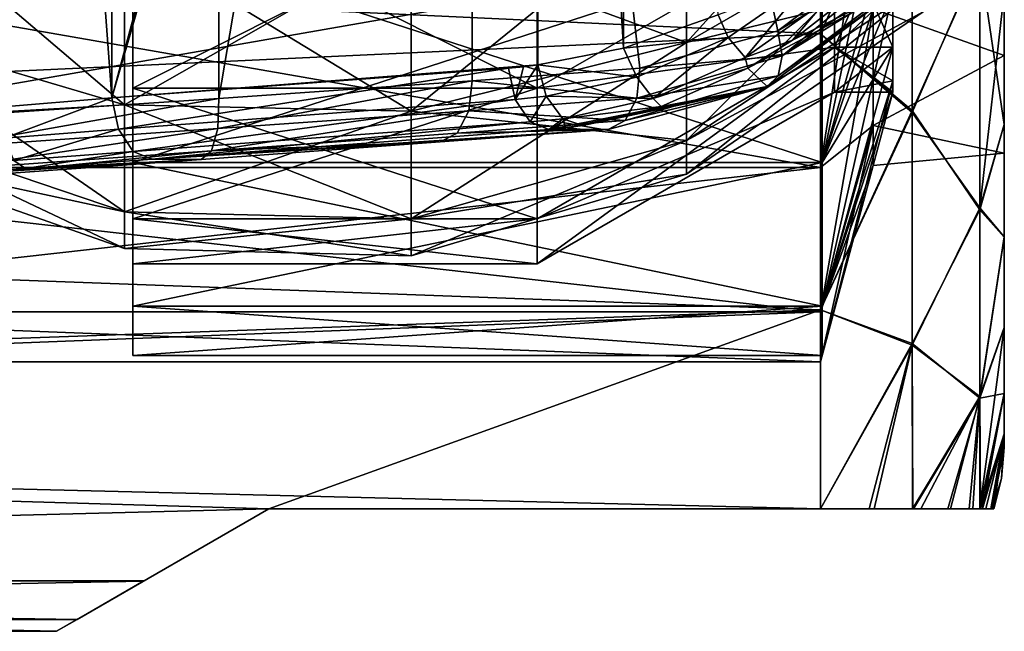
# Model space of a CAD drawing. Header units: metres. Extents: x -40 to 104, y -17 to 17.
# Tile 103 of 115: x 55.07 to 63.1, y -10.5 to -5.51. Entities that reach past the tile are written whole.
import ezdxf

# ---------------------------------------------------------------- set-up
doc = ezdxf.new("R2010")
doc.units = ezdxf.units.M
doc.layers.add('solid_122529', color=7, linetype='CONTINUOUS')

msp = doc.modelspace()

# ---------------------------------------------------------------- linework, layer by layer
at = {"layer": 'solid_122529'}
for points in [[(56.692245, 6.150811, 584.503906), (54.407833, -6.304637, 583.955566), (54.407833, 6.304637, 583.955566)], [(54.900578, 6.223197, 589.171875), (55.818401, -6.147289, 589.670227), (55.818401, 6.147289, 589.670227)], [(54.900578, -6.223197, 589.171875), (55.818401, -6.147289, 589.670227), (54.900578, 6.223197, 589.171875)], [(56.692245, -6.150811, 584.503906), (54.407833, -6.304637, 583.955566), (56.692245, 6.150811, 584.503906)], [(59.05619, 5.904927, 592.022583), (55.818401, 6.147289, 589.670227), (55.818401, -6.147289, 589.670227)], [(56.692245, -6.150811, 584.503906), (56.692245, 6.150811, 584.503906), (58.757473, 6.007425, 585.625244)], [(56.692245, -6.150811, 584.503906), (58.757473, 6.007425, 585.625244), (58.757473, -6.007425, 585.625244)], [(58.757473, 6.007425, 585.625244), (62.23415, -4.862923, 588.151184), (61.252201, -5.599483, 587.437744)], [(58.757473, 6.007425, 585.625244), (61.252201, -5.599483, 587.437744), (60.126774, -5.904927, 586.620056)], [(58.757473, -6.007425, 585.625244), (58.757473, 6.007425, 585.625244), (60.126774, -5.904927, 586.620056)], [(59.175945, 5.893591, 592.109619), (59.05619, 5.904927, 592.022583), (55.818401, -6.147289, 589.670227)], [(59.2952, 5.877554, 592.196228), (59.175945, 5.893591, 592.109619), (55.818401, -6.147289, 589.670227)], [(59.2952, -5.877554, 592.196228), (59.2952, 5.877554, 592.196228), (55.818401, -6.147289, 589.670227)], [(59.992065, -5.741243, 592.551331), (59.2952, 5.877554, 592.196228), (59.2952, -5.877554, 592.196228)], [(59.992065, -5.741243, 592.551331), (59.992065, 5.741243, 592.551331), (59.2952, 5.877554, 592.196228)], [(59.992065, -5.741243, 592.551331), (60.764778, -5.467758, 592.673706), (59.992065, 5.741243, 592.551331)], [(61.599998, -5.625468, 576.865906), (61.599998, -2.929007, 578.083191), (34.599998, -4.361857, 577.551147)], [(61.599998, -2.929008, 557.916809), (61.599998, -5.625469, 559.134094), (34.599998, -4.361857, 558.448853)], [(62.349319, -3.942498, 577.515015), (61.599998, -2.929007, 578.083191), (61.599998, -5.625468, 576.865906)], [(62.349319, -3.92416, 558.477417), (61.599998, -5.625469, 559.134094), (61.599998, -2.929008, 557.916809)], [(60.507591, -5.695219, 571.660095), (62.438389, -4.579979, 570.943359), (62.438389, -3.565213, 572.114502)], [(60.507591, -4.433355, 573.116394), (60.507591, -5.695219, 571.660095), (62.438389, -3.565213, 572.114502)], [(62.349319, -3.92416, 558.477417), (62.349319, -6.250431, 559.814026), (61.599998, -5.625469, 559.134094)], [(62.189487, -3.921005, 572.672852), (61.613396, -4.849228, 574.674377), (61.613396, -6.67439, 572.849243)], [(62.189487, -3.921005, 572.672852), (61.613396, -6.67439, 572.849243), (62.189487, -4.672871, 571.921021)], [(62.89904, -5.016428, 559.639526), (62.349319, -6.250431, 559.814026), (62.349319, -3.92416, 558.477417)], [(61.599998, -6.714841, 563.121399), (62.028717, -5.420414, 564.061829), (62.028717, -3.938161, 562.57959)], [(61.599998, -6.714841, 563.121399), (62.028717, -3.938161, 562.57959), (61.599998, -4.878618, 561.285156)], [(62.349319, -3.942498, 577.515015), (61.599998, -5.625468, 576.865906), (62.349319, -6.26619, 576.17395)], [(62.349319, -3.942498, 577.515015), (62.349319, -6.26619, 576.17395), (62.89904, -4.994671, 576.373535)], [(53.711887, -4.320071, 563.014343), (55.920685, -4.83013, 562.42572), (55.920685, -6.204928, 564.012329)], [(53.711887, -5.549691, 564.433411), (53.711887, -4.320071, 563.014343), (55.920685, -6.204928, 564.012329)], [(53.711887, -4.320071, 572.985657), (53.711887, -5.549691, 571.566589), (55.920685, -4.83013, 573.57428)], [(62.028717, -5.420414, 571.938171), (63.099998, -4.306269, 573.132751), (63.099998, -5.802103, 571.350281)], [(62.028717, -5.420414, 564.061829), (63.099998, -5.802103, 564.649719), (63.099998, -4.306269, 562.867249)], [(63.099998, -4.306269, 562.867249), (63.099998, -5.802103, 564.649719), (63.099998, -5.290795, 560.719482)], [(63.099998, -5.802103, 571.350281), (63.099998, -4.306269, 573.132751), (63.099998, -5.290657, 575.28064)], [(61.599998, -5.625469, 559.134094), (34.599998, -6.876038, 560.064636), (34.599998, -4.361857, 558.448853)], [(61.599998, -5.625468, 576.865906), (34.599998, -4.361857, 577.551147), (34.599998, -6.876038, 575.935364)], [(55.989487, -4.408199, 561.932251), (55.989487, -4.849317, 561.325684), (55.989487, -6.674464, 563.150879)], [(55.989487, -6.067492, 563.591492), (55.989487, -4.408199, 561.932251), (55.989487, -6.674464, 563.150879)], [(55.989487, -4.408199, 574.067749), (55.989487, -6.674464, 572.849121), (55.989487, -4.849317, 574.674316)], [(55.989487, -4.408199, 574.067749), (55.989487, -6.067492, 572.408508), (55.989487, -6.674464, 572.849121)], [(59.28949, -6.067627, 572.408386), (55.989487, -6.067492, 572.408508), (55.989487, -4.408199, 574.067749)], [(59.28949, -6.067627, 572.408386), (55.989487, -4.408199, 574.067749), (59.28949, -4.40839, 574.067627)], [(59.28949, -4.40839, 561.932373), (55.989487, -4.408199, 561.932251), (55.989487, -6.067492, 563.591492)], [(59.28949, -4.40839, 561.932373), (55.989487, -6.067492, 563.591492), (59.28949, -6.067627, 563.591614)], [(59.28949, -6.067627, 572.408386), (59.28949, -4.40839, 574.067627), (61.714359, -4.672871, 571.921021)], [(61.714359, -4.672871, 564.078979), (59.28949, -4.40839, 561.932373), (59.28949, -6.067627, 563.591614)], [(58.262028, -4.86916, 562.380676), (60.507591, -4.433355, 562.883606), (60.507591, -5.695219, 564.339905)], [(58.262028, -6.255067, 572.019897), (60.507591, -5.695219, 571.660095), (60.507591, -4.433355, 573.116394)], [(58.262028, -4.86916, 573.619324), (58.262028, -6.255067, 572.019897), (60.507591, -4.433355, 573.116394)], [(60.507591, -5.695219, 564.339905), (60.507591, -4.433355, 562.883606), (62.438389, -4.579979, 565.056641)], [(60.507591, -5.695219, 564.339905), (62.438389, -4.579979, 565.056641), (62.438389, -5.223702, 566.466187)], [(60.507591, -6.495691, 569.907288), (62.438389, -5.223702, 569.533813), (62.438389, -4.579979, 570.943359)], [(60.507591, -5.695219, 571.660095), (60.507591, -6.495691, 569.907288), (62.438389, -4.579979, 570.943359)], [(59.28949, -6.067627, 572.408386), (61.714359, -4.672871, 571.921021), (61.714359, -5.732125, 570.086304)], [(61.714359, -5.732125, 565.913696), (61.714359, -4.672871, 564.078979), (59.28949, -6.067627, 563.591614)], [(62.189487, -4.672871, 571.921021), (61.613396, -6.67439, 572.849243), (62.189487, -5.282755, 571.049988)], [(62.189487, -4.672871, 564.078979), (61.613396, -6.67439, 563.150757), (61.613396, -4.849228, 561.325623)], [(62.189487, -4.672871, 564.078979), (62.189487, -5.282755, 564.950012), (61.613396, -6.67439, 563.150757)], [(62.189487, -5.732125, 570.086304), (61.714359, -5.732125, 570.086304), (61.714359, -4.672871, 571.921021)], [(62.189487, -5.282755, 571.049988), (62.189487, -5.732125, 570.086304), (61.714359, -4.672871, 571.921021)], [(61.714359, -5.732125, 565.913696), (62.189487, -5.282755, 564.950012), (62.189487, -4.672871, 564.078979)], [(61.714359, -5.732125, 565.913696), (62.189487, -4.672871, 564.078979), (61.714359, -4.672871, 564.078979)], [(61.599998, -4.878618, 561.285156), (51.099998, -4.878131, 561.284912), (51.099998, -6.71444, 563.120911)], [(61.599998, -6.714841, 572.878601), (51.099998, -6.71444, 572.879089), (51.099998, -4.878131, 574.715088)], [(61.599998, -4.878618, 574.714844), (61.599998, -6.714841, 572.878601), (51.099998, -4.878131, 574.715088)], [(61.599998, -6.714841, 563.121399), (61.599998, -4.878618, 561.285156), (51.099998, -6.71444, 563.120911)], [(53.711887, -5.549691, 571.566589), (55.920685, -6.204928, 571.987671), (55.920685, -4.83013, 573.57428)], [(55.920685, -4.83013, 562.42572), (58.262028, -4.86916, 562.380676), (58.262028, -6.255067, 563.980103)], [(55.920685, -6.204928, 564.012329), (55.920685, -4.83013, 562.42572), (58.262028, -6.255067, 563.980103)], [(55.920685, -4.83013, 573.57428), (55.920685, -6.204928, 571.987671), (58.262028, -4.86916, 573.619324)], [(55.920685, -6.204928, 571.987671), (58.262028, -6.255067, 572.019897), (58.262028, -4.86916, 573.619324)], [(61.613396, -4.849228, 561.325623), (61.613396, -6.67439, 563.150757), (55.989487, -4.849317, 561.325684)], [(61.613396, -4.849228, 574.674377), (55.989487, -4.849317, 574.674316), (55.989487, -6.674464, 572.849121)], [(61.613396, -6.67439, 572.849243), (61.613396, -4.849228, 574.674377), (55.989487, -6.674464, 572.849121)], [(61.613396, -6.67439, 563.150757), (55.989487, -6.674464, 563.150879), (55.989487, -4.849317, 561.325684)], [(58.262028, -6.255067, 563.980103), (58.262028, -4.86916, 562.380676), (60.507591, -5.695219, 564.339905)], [(62.3004, -4.974152, 588.227173), (61.252201, -5.599483, 587.437744), (62.23415, -4.862923, 588.151184)], [(61.599998, -4.878618, 574.714844), (62.028717, -5.420414, 571.938171), (61.599998, -6.714841, 572.878601)], [(62.3004, -4.974152, 588.227173), (61.287479, -5.803531, 587.526001), (61.252201, -5.599483, 587.437744)], [(62.3004, -4.974152, 588.227173), (62.334202, -5.075335, 588.332825), (61.287479, -5.803531, 587.526001)], [(62.349319, -6.26619, 576.17395), (62.89904, -7.044269, 574.740967), (62.89904, -4.994671, 576.373535)], [(62.89904, -5.016428, 559.639526), (62.89904, -7.061774, 561.277344), (62.349319, -6.250431, 559.814026)], [(62.89904, -4.994671, 576.373535), (62.89904, -7.044269, 574.740967), (63.099998, -5.290657, 575.28064)], [(62.89904, -5.016428, 559.639526), (63.099998, -5.290795, 560.719482), (63.099998, -6.364921, 561.637146)], [(62.89904, -5.016428, 559.639526), (63.099998, -6.364921, 561.637146), (62.89904, -7.061774, 561.277344)], [(62.334202, -5.075335, 588.332825), (62.332489, -5.157368, 588.458496), (61.287479, -5.803531, 587.526001)], [(60.84753, -5.654147, 592.630554), (61.498745, -5.198623, 592.550476), (60.764778, -5.467758, 592.673706)], [(60.84753, -5.654147, 592.630554), (60.986343, -5.81602, 592.456726), (61.498745, -5.198623, 592.550476)], [(61.498745, -5.198623, 592.550476), (60.986343, -5.81602, 592.456726), (61.650021, -5.347316, 592.371948)], [(62.295422, -5.21287, 588.593018), (61.372913, -5.675868, 592.178223), (61.006927, -5.904459, 592.199219)], [(61.16412, -6.054639, 587.863892), (62.295422, -5.21287, 588.593018), (61.006927, -5.904459, 592.199219)], [(61.256004, -5.96624, 587.678345), (62.295422, -5.21287, 588.593018), (61.16412, -6.054639, 587.863892)], [(62.332489, -5.157368, 588.458496), (62.295422, -5.21287, 588.593018), (61.256004, -5.96624, 587.678345)], [(62.332489, -5.157368, 588.458496), (61.256004, -5.96624, 587.678345), (61.287479, -5.803531, 587.526001)], [(62.295422, -5.21287, 588.593018), (61.739876, -5.390577, 592.102356), (61.372913, -5.675868, 592.178223)], [(60.507591, -6.495691, 566.092712), (62.438389, -5.223702, 566.466187), (62.438389, -5.444232, 568)], [(60.507591, -6.495691, 566.092712), (60.507591, -5.695219, 564.339905), (62.438389, -5.223702, 566.466187)], [(62.438389, -5.223702, 569.533813), (60.507591, -6.76992, 568), (62.438389, -5.444232, 568)], [(60.507591, -6.495691, 569.907288), (60.507591, -6.76992, 568), (62.438389, -5.223702, 569.533813)], [(62.189487, -5.282755, 571.049988), (61.613396, -6.67439, 572.849243), (61.613396, -7.846216, 570.549377)], [(62.189487, -5.282755, 571.049988), (61.613396, -7.846216, 570.549377), (62.189487, -5.732125, 570.086304)], [(62.189487, -5.282755, 564.950012), (62.189487, -5.732125, 565.913696), (61.613396, -6.67439, 563.150757)], [(61.714359, -5.732125, 565.913696), (62.189487, -5.732125, 565.913696), (62.189487, -5.282755, 564.950012)], [(62.89904, -7.044269, 574.740967), (63.099998, -6.364801, 574.362976), (63.099998, -5.290657, 575.28064)], [(63.099998, -5.802103, 571.350281), (63.099998, -5.290657, 575.28064), (63.099998, -6.364801, 574.362976)], [(63.099998, -5.802103, 564.649719), (63.099998, -6.364921, 561.637146), (63.099998, -5.290795, 560.719482)], [(61.650021, -5.347316, 592.371948), (60.986343, -5.81602, 592.456726), (61.372913, -5.675868, 592.178223)], [(61.650021, -5.347316, 592.371948), (61.372913, -5.675868, 592.178223), (61.739876, -5.390577, 592.102356)], [(60.507591, -6.76992, 568), (60.507591, -6.495691, 566.092712), (62.438389, -5.444232, 568)], [(61.599998, -6.714841, 572.878601), (62.028717, -5.420414, 571.938171), (62.028717, -6.372079, 570.070435)], [(61.599998, -7.893769, 565.435181), (62.028717, -6.372079, 565.929565), (62.028717, -5.420414, 564.061829)], [(61.599998, -7.893769, 565.435181), (62.028717, -5.420414, 564.061829), (61.599998, -6.714841, 563.121399)], [(62.028717, -6.372079, 570.070435), (62.028717, -5.420414, 571.938171), (63.099998, -5.802103, 571.350281)], [(62.028717, -5.420414, 564.061829), (62.028717, -6.372079, 565.929565), (63.099998, -5.802103, 564.649719)], [(60.84753, -5.654147, 592.630554), (60.764778, -5.467758, 592.673706), (59.992065, -5.741243, 592.551331)], [(53.711887, -5.549691, 564.433411), (55.920685, -6.204928, 564.012329), (55.920685, -7.07704, 565.921997)], [(53.711887, -6.329709, 566.141418), (53.711887, -5.549691, 564.433411), (55.920685, -7.07704, 565.921997)], [(53.711887, -5.549691, 571.566589), (53.711887, -6.329709, 569.858582), (55.920685, -6.204928, 571.987671)], [(61.287479, -5.803531, 587.526001), (60.126774, -5.904927, 586.620056), (61.252201, -5.599483, 587.437744)], [(61.599998, -7.875339, 574.944702), (61.599998, -5.625468, 576.865906), (34.599998, -6.876038, 575.935364)], [(61.599998, -5.625469, 559.134094), (61.599998, -7.875339, 561.055298), (34.599998, -6.876038, 560.064636)], [(58.262028, -6.255067, 563.980103), (60.507591, -5.695219, 564.339905), (60.507591, -6.495691, 566.092712)], [(58.262028, -7.134227, 570.094788), (60.507591, -6.495691, 569.907288), (60.507591, -5.695219, 571.660095)], [(58.262028, -6.255067, 572.019897), (58.262028, -7.134227, 570.094788), (60.507591, -5.695219, 571.660095)], [(60.101933, -5.978884, 592.513672), (60.84753, -5.654147, 592.630554), (59.992065, -5.741243, 592.551331)], [(60.101933, -5.978884, 592.513672), (60.236305, -6.151424, 592.349426), (60.84753, -5.654147, 592.630554)], [(60.84753, -5.654147, 592.630554), (60.236305, -6.151424, 592.349426), (60.986343, -5.81602, 592.456726)], [(60.986343, -5.81602, 592.456726), (61.006927, -5.904459, 592.199219), (61.372913, -5.675868, 592.178223)], [(62.349319, -6.26619, 576.17395), (61.599998, -5.625468, 576.865906), (61.599998, -7.875339, 574.944702)], [(62.349319, -6.250431, 559.814026), (61.599998, -7.875339, 561.055298), (61.599998, -5.625469, 559.134094)], [(59.28949, -7.132924, 570.317627), (61.714359, -5.732125, 570.086304), (61.714359, -6.1, 568)], [(59.28949, -7.132924, 570.317627), (59.28949, -6.067627, 572.408386), (61.714359, -5.732125, 570.086304)], [(61.714359, -5.732125, 565.913696), (59.28949, -7.5, 568), (61.714359, -6.1, 568)], [(61.714359, -5.732125, 565.913696), (59.28949, -7.132924, 565.682373), (59.28949, -7.5, 568)], [(61.714359, -5.732125, 565.913696), (59.28949, -6.067627, 563.591614), (59.28949, -7.132924, 565.682373)], [(60.101933, -5.978884, 592.513672), (59.992065, -5.741243, 592.551331), (59.2952, -5.877554, 592.196228)], [(62.189487, -5.732125, 570.086304), (61.613396, -7.846216, 570.549377), (62.189487, -6.007327, 569.059265)], [(62.189487, -5.732125, 565.913696), (61.613396, -7.846216, 565.450623), (61.613396, -6.67439, 563.150757)], [(62.189487, -5.732125, 565.913696), (62.189487, -6.007327, 566.940735), (61.613396, -7.846216, 565.450623)], [(62.189487, -6.1, 568), (61.714359, -6.1, 568), (61.714359, -5.732125, 570.086304)], [(62.189487, -6.007327, 569.059265), (62.189487, -6.1, 568), (61.714359, -5.732125, 570.086304)], [(62.189487, -5.732125, 570.086304), (62.189487, -6.007327, 569.059265), (61.714359, -5.732125, 570.086304)], [(62.189487, -5.732125, 565.913696), (61.714359, -6.1, 568), (62.189487, -6.007327, 566.940735)], [(61.714359, -5.732125, 565.913696), (61.714359, -6.1, 568), (62.189487, -5.732125, 565.913696)], [(61.287479, -5.803531, 587.526001), (60.10107, -6.149427, 586.680664), (60.126774, -5.904927, 586.620056)], [(61.256004, -5.96624, 587.678345), (60.10107, -6.149427, 586.680664), (61.287479, -5.803531, 587.526001)], [(60.986343, -5.81602, 592.456726), (60.236305, -6.151424, 592.349426), (61.006927, -5.904459, 592.199219)], [(62.028717, -6.372079, 570.070435), (63.099998, -5.802103, 571.350281), (63.099998, -6.598075, 569.163574)], [(62.028717, -6.372079, 565.929565), (63.099998, -6.598075, 566.836426), (63.099998, -5.802103, 564.649719)], [(63.099998, -5.802103, 564.649719), (63.099998, -6.598075, 566.836426), (63.099998, -6.364921, 561.637146)], [(63.099998, -6.598075, 569.163574), (63.099998, -5.802103, 571.350281), (63.099998, -6.364801, 574.362976)], [(59.175945, -5.893591, 592.109619), (59.2952, -5.877554, 592.196228), (55.818401, -6.147289, 589.670227)], [(59.05619, -5.904927, 592.022583), (59.175945, -5.893591, 592.109619), (55.818401, -6.147289, 589.670227)], [(55.871971, -6.401841, 589.622681), (59.05619, -5.904927, 592.022583), (55.818401, -6.147289, 589.670227)], [(55.871971, -6.401841, 589.622681), (59.109764, -6.159479, 591.975098), (59.05619, -5.904927, 592.022583)], [(60.10107, -6.149427, 586.680664), (58.757473, -6.007425, 585.625244), (60.126774, -5.904927, 586.620056)], [(59.109764, -6.159479, 591.975098), (59.175945, -5.893591, 592.109619), (59.05619, -5.904927, 592.022583)], [(59.109764, -6.159479, 591.975098), (59.2952, -5.877554, 592.196228), (59.175945, -5.893591, 592.109619)], [(59.109764, -6.159479, 591.975098), (59.362949, -6.13287, 592.157288), (59.2952, -5.877554, 592.196228)], [(59.362949, -6.13287, 592.157288), (60.101933, -5.978884, 592.513672), (59.2952, -5.877554, 592.196228)], [(60.236305, -6.151424, 592.349426), (60.299671, -6.217039, 592.091614), (61.006927, -5.904459, 592.199219)], [(61.16412, -6.054639, 587.863892), (61.006927, -5.904459, 592.199219), (60.299671, -6.217039, 592.091614)], [(56.684341, -6.397638, 584.571045), (56.692245, -6.150811, 584.503906), (58.757473, -6.007425, 585.625244)], [(58.731625, -6.251936, 585.685669), (56.684341, -6.397638, 584.571045), (58.757473, -6.007425, 585.625244)], [(60.10107, -6.149427, 586.680664), (58.731625, -6.251936, 585.685669), (58.757473, -6.007425, 585.625244)], [(59.362949, -6.13287, 592.157288), (60.236305, -6.151424, 592.349426), (60.101933, -5.978884, 592.513672)], [(61.256004, -5.96624, 587.678345), (61.16412, -6.054639, 587.863892), (60.006592, -6.331228, 586.829407)], [(61.256004, -5.96624, 587.678345), (60.006592, -6.331228, 586.829407), (60.10107, -6.149427, 586.680664)], [(62.189487, -6.007327, 569.059265), (61.613396, -7.846216, 570.549377), (61.613396, -8.25, 568)], [(62.189487, -6.007327, 569.059265), (61.613396, -8.25, 568), (62.189487, -6.1, 568)], [(62.189487, -6.007327, 566.940735), (62.189487, -6.1, 568), (61.613396, -7.846216, 565.450623)], [(62.189487, -6.007327, 566.940735), (61.714359, -6.1, 568), (62.189487, -6.1, 568)], [(55.989487, -6.067492, 563.591492), (55.989487, -6.674464, 563.150879), (55.989487, -7.846246, 565.450684)], [(55.989487, -7.132966, 565.682617), (55.989487, -6.067492, 563.591492), (55.989487, -7.846246, 565.450684)], [(55.989487, -6.067492, 572.408508), (55.989487, -7.846246, 570.549316), (55.989487, -6.674464, 572.849121)], [(55.989487, -6.067492, 572.408508), (55.989487, -7.132966, 570.317383), (55.989487, -7.846246, 570.549316)], [(59.28949, -7.132924, 570.317627), (55.989487, -7.132966, 570.317383), (55.989487, -6.067492, 572.408508)], [(59.28949, -7.132924, 570.317627), (55.989487, -6.067492, 572.408508), (59.28949, -6.067627, 572.408386)], [(59.28949, -6.067627, 563.591614), (55.989487, -6.067492, 563.591492), (55.989487, -7.132966, 565.682617)], [(59.28949, -6.067627, 563.591614), (55.989487, -7.132966, 565.682617), (59.28949, -7.132924, 565.682373)], [(59.28949, -7.5, 568), (59.28949, -7.132924, 570.317627), (61.714359, -6.1, 568)], [(61.16412, -6.054639, 587.863892), (59.384769, -6.403709, 591.621704), (59.867565, -6.403709, 587.028259)], [(59.522728, -6.390755, 591.710632), (59.384769, -6.403709, 591.621704), (61.16412, -6.054639, 587.863892)], [(59.522728, -6.390755, 591.710632), (61.16412, -6.054639, 587.863892), (59.66013, -6.372426, 591.799194)], [(61.16412, -6.054639, 587.863892), (60.299671, -6.217039, 592.091614), (59.66013, -6.372426, 591.799194)], [(60.006592, -6.331228, 586.829407), (61.16412, -6.054639, 587.863892), (59.867565, -6.403709, 587.028259)], [(61.613396, -7.846216, 565.450623), (62.189487, -6.1, 568), (61.613396, -8.25, 568)], [(54.418358, -6.554016, 584.023987), (54.407833, -6.304637, 583.955566), (56.692245, -6.150811, 584.503906)], [(56.684341, -6.397638, 584.571045), (54.418358, -6.554016, 584.023987), (56.692245, -6.150811, 584.503906)], [(54.941006, -6.475223, 589.114014), (55.818401, -6.147289, 589.670227), (54.900578, -6.223197, 589.171875)], [(54.941006, -6.475223, 589.114014), (55.871971, -6.401841, 589.622681), (55.818401, -6.147289, 589.670227)], [(55.871971, -6.401841, 589.622681), (55.99276, -6.585196, 589.475342), (59.109764, -6.159479, 591.975098)], [(55.99276, -6.585196, 589.475342), (59.230549, -6.342834, 591.827698), (59.109764, -6.159479, 591.975098)], [(60.10107, -6.149427, 586.680664), (60.006592, -6.331228, 586.829407), (58.731625, -6.251936, 585.685669)], [(59.109764, -6.159479, 591.975098), (59.230549, -6.342834, 591.827698), (59.362949, -6.13287, 592.157288)], [(59.230549, -6.342834, 591.827698), (59.498241, -6.317883, 592.010437), (59.362949, -6.13287, 592.157288)], [(59.362949, -6.13287, 592.157288), (59.498241, -6.317883, 592.010437), (60.236305, -6.151424, 592.349426)], [(60.236305, -6.151424, 592.349426), (59.498241, -6.317883, 592.010437), (60.299671, -6.217039, 592.091614)], [(53.711887, -6.329709, 569.858582), (55.920685, -7.07704, 570.078003), (55.920685, -6.204928, 571.987671)], [(55.920685, -6.204928, 564.012329), (58.262028, -6.255067, 563.980103), (58.262028, -7.134227, 565.905212)], [(55.920685, -7.07704, 565.921997), (55.920685, -6.204928, 564.012329), (58.262028, -7.134227, 565.905212)], [(55.920685, -6.204928, 571.987671), (55.920685, -7.07704, 570.078003), (58.262028, -6.255067, 572.019897)], [(55.920685, -7.07704, 570.078003), (58.262028, -7.134227, 570.094788), (58.262028, -6.255067, 572.019897)], [(58.731625, -6.251936, 585.685669), (56.631573, -6.579806, 584.742859), (56.684341, -6.397638, 584.571045)], [(58.731625, -6.251936, 585.685669), (58.637146, -6.433737, 585.834473), (56.631573, -6.579806, 584.742859)], [(58.262028, -7.134227, 565.905212), (58.262028, -6.255067, 563.980103), (60.507591, -6.495691, 566.092712)], [(60.006592, -6.331228, 586.829407), (58.637146, -6.433737, 585.834473), (58.731625, -6.251936, 585.685669)], [(59.498241, -6.317883, 592.010437), (59.66013, -6.372426, 591.799194), (60.299671, -6.217039, 592.091614)], [(62.349319, -6.250431, 559.814026), (62.349319, -8.152576, 561.706055), (61.599998, -7.875339, 561.055298)], [(62.89904, -7.061774, 561.277344), (62.349319, -8.152576, 561.706055), (62.349319, -6.250431, 559.814026)], [(53.711887, -6.329709, 566.141418), (55.920685, -7.07704, 565.921997), (55.920685, -7.375813, 568)], [(53.711887, -6.596931, 568), (53.711887, -6.329709, 566.141418), (55.920685, -7.375813, 568)], [(53.711887, -6.329709, 569.858582), (53.711887, -6.596931, 568), (55.920685, -7.07704, 570.078003)], [(55.99276, -6.585196, 589.475342), (56.14698, -6.646071, 589.269348), (59.230549, -6.342834, 591.827698)], [(59.230549, -6.342834, 591.827698), (56.14698, -6.646071, 589.269348), (59.384769, -6.403709, 591.621704)], [(60.006592, -6.331228, 586.829407), (59.867565, -6.403709, 587.028259), (58.637146, -6.433737, 585.834473)], [(59.230549, -6.342834, 591.827698), (59.384769, -6.403709, 591.621704), (59.498241, -6.317883, 592.010437)], [(59.498241, -6.317883, 592.010437), (59.384769, -6.403709, 591.621704), (59.522728, -6.390755, 591.710632)], [(59.498241, -6.317883, 592.010437), (59.522728, -6.390755, 591.710632), (59.66013, -6.372426, 591.799194)], [(62.349319, -6.26619, 576.17395), (61.599998, -7.875339, 574.944702), (62.349319, -8.164686, 574.278259)], [(62.349319, -6.26619, 576.17395), (62.349319, -8.164686, 574.278259), (62.89904, -7.044269, 574.740967)], [(56.684341, -6.397638, 584.571045), (54.411926, -6.736583, 584.207336), (54.418358, -6.554016, 584.023987)], [(56.631573, -6.579806, 584.742859), (54.411926, -6.736583, 584.207336), (56.684341, -6.397638, 584.571045)], [(55.019455, -6.658195, 588.944153), (55.871971, -6.401841, 589.622681), (54.941006, -6.475223, 589.114014)], [(55.019455, -6.658195, 588.944153), (55.99276, -6.585196, 589.475342), (55.871971, -6.401841, 589.622681)], [(59.867565, -6.403709, 587.028259), (56.14698, -6.646071, 589.269348), (58.498123, -6.506217, 586.033264)], [(59.867565, -6.403709, 587.028259), (59.384769, -6.403709, 591.621704), (56.14698, -6.646071, 589.269348)], [(58.637146, -6.433737, 585.834473), (59.867565, -6.403709, 587.028259), (58.498123, -6.506217, 586.033264)], [(61.599998, -7.893769, 570.564819), (62.028717, -6.372079, 570.070435), (62.028717, -6.7, 568)], [(61.599998, -6.714841, 572.878601), (62.028717, -6.372079, 570.070435), (61.599998, -7.893769, 570.564819)], [(61.599998, -8.3, 568), (62.028717, -6.7, 568), (62.028717, -6.372079, 565.929565)], [(61.599998, -7.893769, 565.435181), (61.599998, -8.3, 568), (62.028717, -6.372079, 565.929565)], [(62.028717, -6.7, 568), (62.028717, -6.372079, 570.070435), (63.099998, -6.598075, 569.163574)], [(62.028717, -6.372079, 565.929565), (62.028717, -6.7, 568), (63.099998, -6.598075, 566.836426)], [(62.89904, -7.044269, 574.740967), (63.099998, -7.282118, 573.288574), (63.099998, -6.364801, 574.362976)], [(62.89904, -7.061774, 561.277344), (63.099998, -6.364921, 561.637146), (63.099998, -7.282216, 562.711548)], [(63.099998, -6.598075, 569.163574), (63.099998, -6.364801, 574.362976), (63.099998, -7.282118, 573.288574)], [(63.099998, -7.282118, 573.288574), (63.099998, -7.282216, 562.711548), (63.099998, -6.364921, 561.637146)], [(63.099998, -6.598075, 566.836426), (63.099998, -7.282118, 573.288574), (63.099998, -6.364921, 561.637146)], [(56.14698, -6.646071, 589.269348), (56.547768, -6.649592, 584.974365), (58.498123, -6.506217, 586.033264)], [(56.631573, -6.579806, 584.742859), (58.498123, -6.506217, 586.033264), (56.547768, -6.649592, 584.974365)], [(58.637146, -6.433737, 585.834473), (58.498123, -6.506217, 586.033264), (56.631573, -6.579806, 584.742859)], [(58.262028, -7.134227, 565.905212), (60.507591, -6.495691, 566.092712), (60.507591, -6.76992, 568)], [(60.507591, -6.495691, 569.907288), (58.262028, -7.435413, 568), (60.507591, -6.76992, 568)], [(58.262028, -7.134227, 570.094788), (58.262028, -7.435413, 568), (60.507591, -6.495691, 569.907288)], [(56.631573, -6.579806, 584.742859), (56.547768, -6.649592, 584.974365), (54.390438, -6.803407, 584.456482)], [(56.631573, -6.579806, 584.742859), (54.390438, -6.803407, 584.456482), (54.411926, -6.736583, 584.207336)], [(55.019455, -6.658195, 588.944153), (55.114334, -6.721982, 588.708923), (55.99276, -6.585196, 589.475342)], [(55.99276, -6.585196, 589.475342), (55.114334, -6.721982, 588.708923), (56.14698, -6.646071, 589.269348)], [(55.920685, -7.07704, 570.078003), (53.711887, -6.596931, 568), (55.920685, -7.375813, 568)], [(53.972324, -6.803407, 588.43457), (54.390438, -6.803407, 584.456482), (56.547768, -6.649592, 584.974365)], [(55.114334, -6.721982, 588.708923), (53.972324, -6.803407, 588.43457), (56.547768, -6.649592, 584.974365)], [(55.019455, -6.658195, 588.944153), (53.972324, -6.803407, 588.43457), (55.114334, -6.721982, 588.708923)], [(56.14698, -6.646071, 589.269348), (55.114334, -6.721982, 588.708923), (56.547768, -6.649592, 584.974365)], [(62.028717, -6.7, 568), (63.099998, -6.598075, 569.163574), (63.099998, -6.598075, 566.836426)], [(63.099998, -6.598075, 566.836426), (63.099998, -6.598075, 569.163574), (63.099998, -7.282118, 573.288574)], [(61.599998, -6.714841, 563.121399), (51.099998, -6.71444, 563.120911), (51.099998, -7.893612, 565.434753)], [(61.599998, -7.893769, 570.564819), (51.099998, -7.893612, 570.565247), (51.099998, -6.71444, 572.879089)], [(61.599998, -6.714841, 572.878601), (61.599998, -7.893769, 570.564819), (51.099998, -6.71444, 572.879089)], [(61.599998, -7.893769, 565.435181), (61.599998, -6.714841, 563.121399), (51.099998, -7.893612, 565.434753)], [(61.613396, -6.67439, 563.150757), (61.613396, -7.846216, 565.450623), (55.989487, -6.674464, 563.150879)], [(61.613396, -6.67439, 572.849243), (55.989487, -6.674464, 572.849121), (55.989487, -7.846246, 570.549316)], [(61.613396, -7.846216, 570.549377), (61.613396, -6.67439, 572.849243), (55.989487, -7.846246, 570.549316)], [(61.613396, -7.846216, 565.450623), (55.989487, -7.846246, 565.450684), (55.989487, -6.674464, 563.150879)], [(61.599998, -7.893769, 570.564819), (62.028717, -6.7, 568), (61.599998, -8.3, 568)], [(58.262028, -7.435413, 568), (58.262028, -7.134227, 565.905212), (60.507591, -6.76992, 568)], [(61.599998, -7.875339, 561.055298), (34.599998, -8.833162, 562.323242), (34.599998, -6.876038, 560.064636)], [(61.599998, -7.875339, 574.944702), (34.599998, -6.876038, 575.935364), (34.599998, -8.833162, 573.676758)], [(62.349319, -8.164686, 574.278259), (62.89904, -8.585083, 572.621582), (62.89904, -7.044269, 574.740967)], [(62.89904, -7.061774, 561.277344), (62.89904, -8.597072, 563.400757), (62.349319, -8.152576, 561.706055)], [(62.89904, -7.044269, 574.740967), (62.89904, -8.585083, 572.621582), (63.099998, -7.282118, 573.288574)], [(62.89904, -7.061774, 561.277344), (63.099998, -7.282216, 562.711548), (62.89904, -8.597072, 563.400757)], [(55.920685, -7.07704, 565.921997), (58.262028, -7.134227, 565.905212), (58.262028, -7.435413, 568)], [(55.920685, -7.375813, 568), (55.920685, -7.07704, 565.921997), (58.262028, -7.435413, 568)], [(55.920685, -7.07704, 570.078003), (55.920685, -7.375813, 568), (58.262028, -7.134227, 570.094788)], [(58.262028, -7.134227, 570.094788), (55.920685, -7.375813, 568), (58.262028, -7.435413, 568)], [(59.28949, -7.132924, 565.682373), (55.989487, -7.132966, 565.682617), (55.989487, -7.5, 568)], [(59.28949, -7.132924, 565.682373), (55.989487, -7.5, 568), (59.28949, -7.5, 568)], [(59.28949, -7.5, 568), (55.989487, -7.132966, 570.317383), (59.28949, -7.132924, 570.317627)], [(55.989487, -7.132966, 565.682617), (55.989487, -7.846246, 565.450684), (55.989487, -8.25, 568)], [(55.989487, -7.132966, 565.682617), (55.989487, -8.25, 568), (55.989487, -7.5, 568)], [(55.989487, -7.132966, 570.317383), (55.989487, -7.5, 568), (55.989487, -7.846246, 570.549316)], [(59.28949, -7.5, 568), (55.989487, -7.5, 568), (55.989487, -7.132966, 570.317383)], [(62.89904, -8.585083, 572.621582), (63.099998, -8.020014, 572.083923), (63.099998, -7.282118, 573.288574)], [(62.89904, -8.597072, 563.400757), (63.099998, -7.282216, 562.711548), (63.099998, -8.020088, 563.91626)], [(63.099998, -7.282118, 573.288574), (63.099998, -8.020014, 572.083923), (63.099998, -7.282216, 562.711548)], [(63.099998, -8.020014, 572.083923), (63.099998, -8.020088, 563.91626), (63.099998, -7.282216, 562.711548)], [(55.989487, -7.5, 568), (55.989487, -8.25, 568), (55.989487, -7.846246, 570.549316)], [(61.613396, -7.846216, 570.549377), (55.989487, -7.846246, 570.549316), (55.989487, -8.25, 568)], [(61.613396, -7.846216, 570.549377), (55.989487, -8.25, 568), (61.613396, -8.25, 568)], [(61.613396, -7.846216, 565.450623), (61.613396, -8.25, 568), (55.989487, -7.846246, 565.450684)], [(61.613396, -8.25, 568), (55.989487, -8.25, 568), (55.989487, -7.846246, 565.450684)], [(61.599998, -7.875339, 561.055298), (61.599998, -9.5, 563.527893), (34.599998, -8.833162, 562.323242)], [(57.099998, -9.5, 572.472107), (61.599998, -7.875339, 574.944702), (34.599998, -8.833162, 573.676758)], [(61.599998, -7.893769, 565.435181), (51.099998, -7.893612, 565.434753), (51.099998, -8.3, 568)], [(61.599998, -8.3, 568), (51.099998, -8.3, 568), (51.099998, -7.893612, 570.565247)], [(61.599998, -7.893769, 570.564819), (61.599998, -8.3, 568), (51.099998, -7.893612, 570.565247)], [(61.599998, -7.893769, 565.435181), (51.099998, -8.3, 568), (61.599998, -8.3, 568)], [(57.099998, -9.5, 572.472107), (61.599998, -9.5, 572.472107), (61.599998, -7.875339, 574.944702)], [(62.349319, -8.164686, 574.278259), (61.599998, -7.875339, 574.944702), (61.599998, -9.5, 572.472107)], [(62.349319, -8.152576, 561.706055), (61.599998, -9.5, 563.527893), (61.599998, -7.875339, 561.055298)], [(62.89904, -8.585083, 572.621582), (62.900238, -9.5, 570.18457), (63.099998, -8.020014, 572.083923)], [(62.89904, -8.597072, 563.400757), (63.099998, -8.020088, 563.91626), (63.099998, -8.560312, 565.221497)], [(62.900238, -9.5, 570.18457), (63.099998, -8.560262, 570.778687), (63.099998, -8.020014, 572.083923)], [(63.099998, -8.020014, 572.083923), (63.099998, -8.560262, 570.778687), (63.099998, -8.020088, 563.91626)], [(63.099998, -8.560262, 570.778687), (63.099998, -8.560312, 565.221497), (63.099998, -8.020088, 563.91626)], [(62.349319, -8.152576, 561.706055), (61.998417, -9.5, 563.655884), (61.599998, -9.5, 563.527893)], [(62.038437, -9.5, 572.315918), (62.349319, -8.164686, 574.278259), (61.599998, -9.5, 572.472107)], [(62.349319, -8.152576, 561.706055), (62.349979, -9.5, 564.022522), (61.998417, -9.5, 563.655884)], [(62.038437, -9.5, 572.315918), (62.354671, -9.5, 571.970581), (62.349319, -8.164686, 574.278259)], [(62.89904, -8.597072, 563.400757), (62.349979, -9.5, 564.022522), (62.349319, -8.152576, 561.706055)], [(62.349319, -8.164686, 574.278259), (62.354671, -9.5, 571.970581), (62.89904, -8.585083, 572.621582)], [(62.354671, -9.5, 571.970581), (62.417698, -9.5, 571.868286), (62.89904, -8.585083, 572.621582)], [(62.417698, -9.5, 571.868286), (62.661877, -9.5, 571.3078), (62.89904, -8.585083, 572.621582)], [(62.661877, -9.5, 571.3078), (62.814598, -9.5, 570.714539), (62.89904, -8.585083, 572.621582)], [(62.814598, -9.5, 570.714539), (62.900238, -9.5, 570.18457), (62.89904, -8.585083, 572.621582)], [(62.89904, -8.597072, 563.400757), (63.099998, -8.560312, 565.221497), (62.905399, -9.5, 565.856384)], [(62.900238, -9.5, 570.18457), (62.921436, -9.5, 570.007446), (63.099998, -8.560262, 570.778687)], [(62.905399, -9.5, 565.856384), (63.099998, -8.560312, 565.221497), (63.099998, -8.889525, 566.594299)], [(62.921436, -9.5, 570.007446), (63.099998, -8.889497, 569.405884), (63.099998, -8.560262, 570.778687)], [(63.099998, -8.560262, 570.778687), (63.099998, -8.889497, 569.405884), (63.099998, -8.560312, 565.221497)], [(63.099998, -8.889497, 569.405884), (63.099998, -8.889525, 566.594299), (63.099998, -8.560312, 565.221497)], [(62.89904, -8.597072, 563.400757), (62.359943, -9.5, 564.037537), (62.349979, -9.5, 564.022522)], [(62.89904, -8.597072, 563.400757), (62.640011, -9.5, 564.627319), (62.359943, -9.5, 564.037537)], [(62.89904, -8.597072, 563.400757), (62.842495, -9.5, 565.434326), (62.640011, -9.5, 564.627319)], [(62.89904, -8.597072, 563.400757), (62.905399, -9.5, 565.856384), (62.842495, -9.5, 565.434326)], [(57.099998, -9.5, 563.527893), (34.599998, -10.074677, 565.041809), (34.599998, -8.833162, 562.323242)], [(61.599998, -9.5, 563.527893), (57.099998, -9.5, 563.527893), (34.599998, -8.833162, 562.323242)], [(57.099998, -9.5, 572.472107), (34.599998, -8.833162, 573.676758), (34.599998, -10.074677, 570.958191)], [(62.950302, -9.5, 566.286987), (62.905399, -9.5, 565.856384), (63.099998, -8.889525, 566.594299)], [(62.921436, -9.5, 570.007446), (62.9897, -9.5, 569.109619), (63.099998, -8.889497, 569.405884)], [(62.999908, -9.5, 567.141052), (62.950302, -9.5, 566.286987), (63.099998, -8.889525, 566.594299)], [(62.9897, -9.5, 569.109619), (63.014214, -9.5, 568), (63.099998, -8.889497, 569.405884)], [(62.999908, -9.5, 567.141052), (63.099998, -8.889525, 566.594299), (63.099998, -9, 568)], [(63.014214, -9.5, 568), (63.0784, -9.253653, 568), (63.099998, -8.889497, 569.405884)], [(63.0784, -9.253653, 568), (63.099998, -9, 568), (63.099998, -8.889497, 569.405884)], [(63.099998, -8.889497, 569.405884), (63.099998, -9, 568), (63.099998, -8.889525, 566.594299)], [(62.999908, -9.5, 567.141052), (63.099998, -9, 568), (63.0784, -9.253653, 568)], [(62.999908, -9.5, 567.141052), (63.0784, -9.253653, 568), (63.014214, -9.5, 568)], [(56.079906, -10.088951, 565.091553), (34.599998, -10.074677, 565.041809), (57.099998, -9.5, 563.527893)], [(56.07732, -10.090446, 570.903259), (57.099998, -9.5, 572.472107), (34.599998, -10.074677, 570.958191)], [(55.534248, -10.403987, 569.418457), (55.36795, -10.5, 568), (57.099998, -9.5, 572.472107)], [(55.535011, -10.403546, 566.578369), (57.099998, -9.5, 572.472107), (55.36795, -10.5, 568)], [(55.534248, -10.403987, 569.418457), (57.099998, -9.5, 572.472107), (56.07732, -10.090446, 570.903259)], [(56.079906, -10.088951, 565.091553), (57.099998, -9.5, 572.472107), (55.535011, -10.403546, 566.578369)], [(56.079906, -10.088951, 565.091553), (57.099998, -9.5, 563.527893), (57.099998, -9.5, 572.472107)], [(57.099998, -9.5, 563.527893), (61.599998, -9.5, 572.472107), (57.099998, -9.5, 572.472107)], [(62.038437, -9.5, 572.315918), (61.599998, -9.5, 572.472107), (57.099998, -9.5, 563.527893)], [(61.998417, -9.5, 563.655884), (57.099998, -9.5, 563.527893), (61.599998, -9.5, 563.527893)], [(62.9897, -9.5, 569.109619), (57.099998, -9.5, 563.527893), (63.014214, -9.5, 568)], [(62.999908, -9.5, 567.141052), (63.014214, -9.5, 568), (57.099998, -9.5, 563.527893)], [(62.921436, -9.5, 570.007446), (57.099998, -9.5, 563.527893), (62.9897, -9.5, 569.109619)], [(62.900238, -9.5, 570.18457), (57.099998, -9.5, 563.527893), (62.921436, -9.5, 570.007446)], [(62.814598, -9.5, 570.714539), (57.099998, -9.5, 563.527893), (62.900238, -9.5, 570.18457)], [(62.661877, -9.5, 571.3078), (57.099998, -9.5, 563.527893), (62.814598, -9.5, 570.714539)], [(62.417698, -9.5, 571.868286), (57.099998, -9.5, 563.527893), (62.661877, -9.5, 571.3078)], [(62.354671, -9.5, 571.970581), (57.099998, -9.5, 563.527893), (62.417698, -9.5, 571.868286)], [(62.038437, -9.5, 572.315918), (57.099998, -9.5, 563.527893), (62.354671, -9.5, 571.970581)], [(62.349979, -9.5, 564.022522), (57.099998, -9.5, 563.527893), (61.998417, -9.5, 563.655884)], [(62.359943, -9.5, 564.037537), (57.099998, -9.5, 563.527893), (62.349979, -9.5, 564.022522)], [(62.640011, -9.5, 564.627319), (57.099998, -9.5, 563.527893), (62.359943, -9.5, 564.037537)], [(62.842495, -9.5, 565.434326), (57.099998, -9.5, 563.527893), (62.640011, -9.5, 564.627319)], [(62.905399, -9.5, 565.856384), (57.099998, -9.5, 563.527893), (62.842495, -9.5, 565.434326)], [(62.950302, -9.5, 566.286987), (57.099998, -9.5, 563.527893), (62.905399, -9.5, 565.856384)], [(62.999908, -9.5, 567.141052), (57.099998, -9.5, 563.527893), (62.950302, -9.5, 566.286987)], [(55.36795, -10.5, 568), (34.599998, -10.5, 568), (34.599998, -10.074677, 565.041809)], [(56.07732, -10.090446, 570.903259), (34.599998, -10.074677, 570.958191), (34.599998, -10.5, 568)], [(55.535011, -10.403546, 566.578369), (55.36795, -10.5, 568), (34.599998, -10.074677, 565.041809)], [(56.079906, -10.088951, 565.091553), (55.535011, -10.403546, 566.578369), (34.599998, -10.074677, 565.041809)], [(55.534248, -10.403987, 569.418457), (56.07732, -10.090446, 570.903259), (34.599998, -10.5, 568)], [(55.534248, -10.403987, 569.418457), (34.599998, -10.5, 568), (55.36795, -10.5, 568)]]:
    msp.add_3dface(points, dxfattribs=at)

doc.saveas('drawing.dxf')
